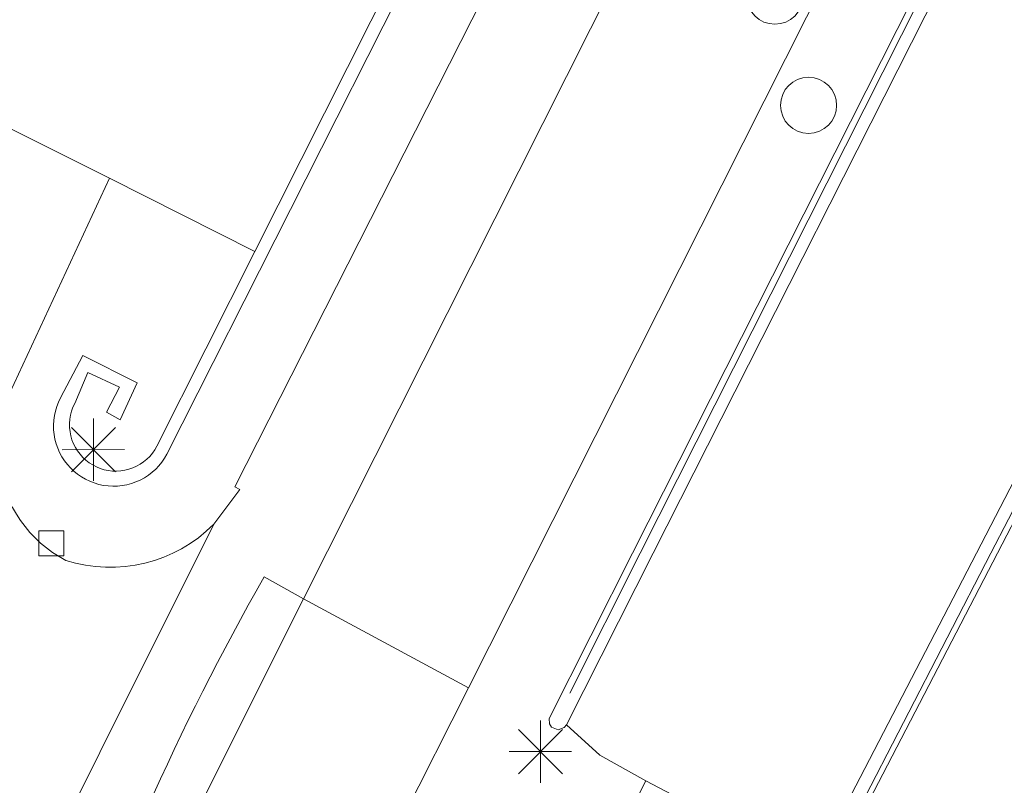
# Model space of a CAD drawing. Header units: millimetres. Extents: x 812 to 183790, y 13 to 580968.
# Tile 196 of 256: x 182710 to 182726, y 580746 to 580759. Entities that reach past the tile are written whole.
import ezdxf

# ---------------------------------------------------------------- set-up
doc = ezdxf.new("R2010")
doc.units = ezdxf.units.MM
doc.header["$LTSCALE"] = 5
doc.linetypes.add('DGN3', pattern=[672.0006, 448.0004, -224.0002])
for name, color, linetype, lineweight in [('beheer openbare ruimte groenbeheer', 252, 'Continuous', 9), ('beheer openbare ruimte wegbeheer', 252, 'Continuous', 9), ('hek', 252, 'DGN3', 9), ('inspectie- rioolput', 252, 'Continuous', 9), ('kant muur breder dan 30cm', 252, 'Continuous', 9), ('kant verharding', 252, 'Continuous', 9), ('kolk', 252, 'Continuous', 9), ('lichtmast', 252, 'Continuous', 9)]:
    doc.layers.add(name, color=color, linetype=linetype, lineweight=lineweight)

# ---------------------------------------------------------------- blocks, each defined once
blk = doc.blocks.new('LANTP45')
at = {"layer": 'lichtmast', "color": 251, "linetype": 'Continuous', "lineweight": 0, "true_color": 0x696969}
for p, q in [((0, -0.5), (0, 0.5)), ((0.354, -0.354), (-0.354, 0.354)), ((-0.354, -0.354), (0.354, 0.354)), ((-0.5, 0), (0.5, 0.001))]:
    blk.add_line(p, q, dxfattribs=at)
blk = doc.blocks.new('RIOOLP92')
at = {"layer": 'inspectie- rioolput', "color": 251, "linetype": 'Continuous', "lineweight": 0, "true_color": 0x696969}
blk.add_circle((0, 0), 0.9, dxfattribs=at)
blk = doc.blocks.new('RIOOLP94')
at = {"layer": 'inspectie- rioolput', "color": 251, "linetype": 'Continuous', "lineweight": 0, "true_color": 0x696969}
blk.add_circle((0, 0), 0.9, dxfattribs=at)
blk = doc.blocks.new('LANTP108')
at = {"layer": 'lichtmast', "color": 251, "linetype": 'Continuous', "lineweight": 0, "true_color": 0x696969}
for p, q in [((0, -0.5), (0, 0.5)), ((0.354, -0.354), (-0.354, 0.354)), ((-0.354, -0.354), (0.354, 0.354)), ((-0.5, 0), (0.5, 0.001))]:
    blk.add_line(p, q, dxfattribs=at)
blk = doc.blocks.new('SKOLK1155')
at = {"layer": 'kolk', "color": 251, "linetype": 'Continuous', "lineweight": 0, "true_color": 0x696969, "flags": 128}
blk.add_lwpolyline([(-0.2, 0.4), (0.2, 0.4), (0.2, 0), (-0.2, 0), (-0.2, 0.4)], dxfattribs=at)

msp = doc.modelspace()

# ---------------------------------------------------------------- linework, layer by layer
at = {"layer": 'beheer openbare ruimte groenbeheer', "color": 251, "lineweight": 0, "true_color": 0x696969}
msp.add_lwpolyline([(182711.609, 580756.01), (182713.94, 580754.836)], dxfattribs=at)
at = {"layer": 'beheer openbare ruimte wegbeheer', "color": 251, "lineweight": 0, "true_color": 0x696969}
msp.add_lwpolyline([(182717.364, 580747.841), (182714.718, 580749.271)], dxfattribs=at)
at = {"layer": 'beheer openbare ruimte wegbeheer', "color": 251, "lineweight": 0, "true_color": 0x696969, "flags": 128}
msp.add_lwpolyline([(182718.935, 580747.25), (182719.472, 580746.764), (182720.208, 580746.352)], dxfattribs=at)
at = {"layer": 'hek', "color": 251, "linetype": 'DGN3', "lineweight": 0, "true_color": 0x696969}
for points in [[(182725.369, 580760.406), (182720.12, 580750)], [(182720.12, 580750), (182718.99, 580747.76)], [(182723.41, 580745.48), (182725.743, 580750)]]:
    msp.add_lwpolyline(points, dxfattribs=at)
at = {"layer": 'hek', "color": 251, "linetype": 'DGN3', "lineweight": 0, "true_color": 0x696969, "flags": 128}
msp.add_lwpolyline([(182725.743, 580750), (182730.153, 580758.543)], dxfattribs=at)
at = {"layer": 'kant muur breder dan 30cm', "color": 251, "lineweight": 0, "true_color": 0x696969}
for points in [[(182713.94, 580754.836), (182720.26, 580767.38)], [(182720.459, 580767.28), (182712.53, 580751.59)], [(182712.368, 580751.716), (182713.94, 580754.836)]]:
    msp.add_lwpolyline(points, dxfattribs=at)
at = {"layer": 'kant muur breder dan 30cm', "color": 251, "lineweight": 0, "true_color": 0x696969, "flags": 128}
for points in [[(182710.821, 580752.492), (182711.18, 580753.17), (182712.05, 580752.73), (182711.78, 580752.14), (182711.56, 580752.26), (182711.77, 580752.66), (182711.26, 580752.9), (182711.05, 580752.4)], [(182710.821, 580752.492), (182710.788, 580752.424), (182710.761, 580752.353), (182710.74, 580752.28), (182710.724, 580752.206), (182710.714, 580752.131), (182710.71, 580752.055), (182710.712, 580751.979), (182710.719, 580751.904), (182710.733, 580751.829), (182710.752, 580751.756), (182710.778, 580751.684), (182710.808, 580751.615), (182710.844, 580751.548), (182710.886, 580751.484), (182710.932, 580751.424), (182710.983, 580751.368), (182711.038, 580751.316), (182711.096, 580751.268), (182711.159, 580751.225), (182711.224, 580751.187), (182711.293, 580751.154), (182711.364, 580751.127), (182711.436, 580751.105), (182711.511, 580751.089), (182711.586, 580751.079), (182711.662, 580751.075), (182711.737, 580751.077), (182711.813, 580751.085), (182711.888, 580751.098), (182711.961, 580751.118), (182712.032, 580751.143), (182712.102, 580751.174), (182712.168, 580751.21), (182712.232, 580751.251), (182712.292, 580751.298), (182712.349, 580751.348), (182712.401, 580751.403), (182712.449, 580751.462), (182712.492, 580751.524), (182712.53, 580751.59)], [(182711.05, 580752.4), (182711.022, 580752.34), (182711, 580752.277), (182710.983, 580752.212), (182710.972, 580752.147), (182710.967, 580752.08), (182710.968, 580752.014), (182710.975, 580751.948), (182710.988, 580751.882), (182711.006, 580751.818), (182711.031, 580751.756), (182711.061, 580751.696), (182711.096, 580751.64), (182711.136, 580751.586), (182711.18, 580751.537), (182711.229, 580751.492), (182711.282, 580751.451), (182711.338, 580751.415), (182711.397, 580751.384), (182711.459, 580751.359), (182711.522, 580751.34), (182711.588, 580751.326), (182711.654, 580751.318), (182711.72, 580751.316), (182711.787, 580751.32), (182711.853, 580751.33), (182711.918, 580751.346), (182711.98, 580751.367), (182712.041, 580751.394), (182712.1, 580751.426), (182712.154, 580751.464), (182712.206, 580751.506), (182712.254, 580751.553), (182712.296, 580751.604), (182712.335, 580751.658), (182712.368, 580751.716)]]:
    msp.add_lwpolyline(points, dxfattribs=at)
at = {"layer": 'kant verharding', "color": 251, "lineweight": 0, "true_color": 0x696969, "flags": 128}
for points in [[(182693.964, 580752.386), (182687.29, 580755.8), (182690.119, 580761.254), (182694.264, 580759.187), (182696.55, 580763.53), (182711.609, 580756.01), (182709.938, 580752.42, 0.12333), (182709.827, 580751.426, 0.242421), (182710.907, 580749.886, 0.281544), (182713.279, 580750.464)], [(182719.593, 580762.839), (182713.616, 580751.065), (182713.697, 580751.02), (182713.279, 580750.464), (182709.619, 580743.144), (182709.21, 580742.198, 0.252004), (182708.76, 580744.71, 0.100651), (182707.936, 580745.402), (182705.614, 580746.599), (182699.86, 580749.58), (182693.964, 580752.386), (182693.035, 580750.286), (182692.99, 580750.37)], [(182723.983, 580760.973), (182723.802, 580760.614), (182717.364, 580747.841), (182716.303, 580745.737), (182716.876, 580745.43), (182716.407, 580744.553), (182715.834, 580744.86), (182715.174, 580743.59), (182713.721, 580740.698, 0.434134), (182713.949, 580740.04), (182715.857, 580739.018, 0.408253), (182716.545, 580739.215), (182720.208, 580746.352), (182722.472, 580745.165), (182722.476, 580745.163), (182722.905, 580744.973), (182722.979, 580745.116), (182725.511, 580750), (182730.004, 580758.663)], [(182730.287, 580758.548), (182725.849, 580750), (182723.279, 580745.05, -1), (182722.979, 580745.116)], [(182710.941, 580741.976), (182710.724, 580742.032, -0.05102), (182714.089, 580749.62), (182714.718, 580749.271), (182712.674, 580745.188, 0.046099), (182711.403, 580741.874), (182710.941, 580741.976), (182710.737, 580740.767), (182710.612, 580739.475), (182710.617, 580738.62), (182710.763, 580737.048, -0.186873), (182709.119, 580728.315), (182694.955, 580703.414), (182680.228, 580677.461), (182653.261, 580629.855, -0.018554), (182635.276, 580600.903), (182628.516, 580591.072), (182624.898, 580586.446), (182614.305, 580572.958), (182599.231, 580554.013, -0.028482), (182586.256, 580539.108), (182569.189, 580521.453)]]:
    msp.add_lwpolyline(points, format="xyb", dxfattribs=at)
for points in [[(182721.239, 580762.219), (182714.718, 580749.271)], [(182725.56, 580760.34), (182720.327, 580750), (182718.935, 580747.25), (182718.901, 580747.206), (182718.805, 580747.169), (182718.698, 580747.214), (182718.666, 580747.264), (182718.66, 580747.352), (182719.995, 580750), (182725.241, 580760.377)]]:
    msp.add_lwpolyline(points, dxfattribs=at)

# ---------------------------------------------------------------- block references
at = {"linetype": 'Continuous', "lineweight": 0, "xscale": 0.5, "yscale": 0.5}
for name, p in [('RIOOLP94', (182722.28, 580758.93)), ('RIOOLP92', (182722.82, 580757.18))]:
    msp.add_blockref(name, p, dxfattribs=at)
at = {"color": 251, "linetype": 'Continuous', "lineweight": 0, "true_color": 0x696969}
for name, p in [('LANTP108', (182711.35, 580751.66)), ('SKOLK1155', (182710.677, 580749.959)), ('LANTP45', (182718.52, 580746.82))]:
    msp.add_blockref(name, p, dxfattribs=at)

doc.saveas('drawing.dxf')
